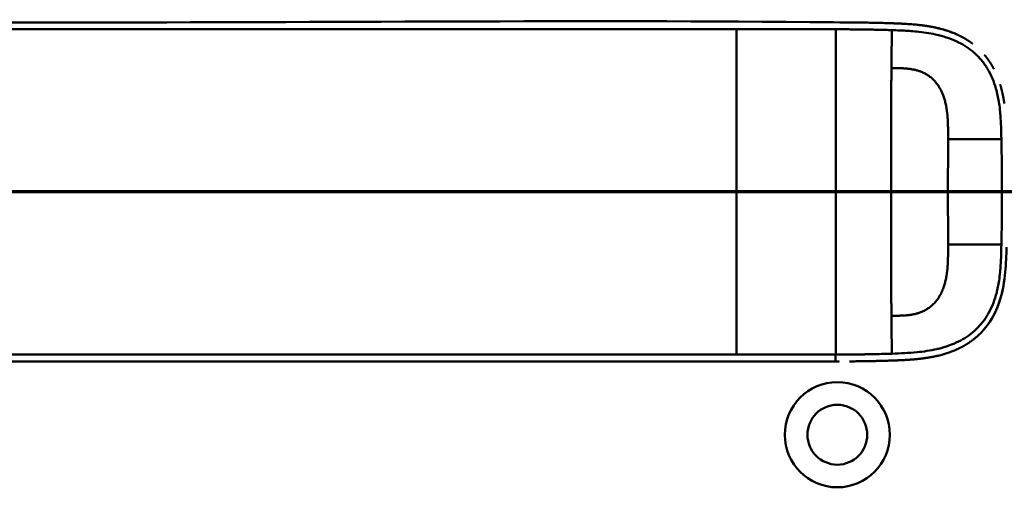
# Model space of a CAD drawing. Header units: millimetres. Extents: x 20 to 833, y 20 to 574.
# Tile 24 of 26: x 659 to 746, y 381 to 423. Entities that reach past the tile are written whole.
import ezdxf

# ---------------------------------------------------------------- set-up
doc = ezdxf.new("R2010")
doc.units = ezdxf.units.MM
doc.header["$LTSCALE"] = 2
for name, color, linetype, lineweight in [('Schnittansichtslinien(DIN)', 7, 'Continuous', 70), ('Sichtbare Kanten(DIN)', 7, 'Continuous', 50), ('Sichtbare tangentiale Kanten(DIN)', 7, 'Continuous', 50)]:
    doc.layers.add(name, color=color, linetype=linetype, lineweight=lineweight)

# ---------------------------------------------------------------- blocks, each defined once
blk = doc.blocks.new('2DTransSchnitt0')
at = {"layer": 'Schnittansichtslinien(DIN)', "linetype": 'Continuous'}
blk.add_line((392.874, 203.794), (261.203, 203.794), dxfattribs=at)

msp = doc.modelspace()

# ---------------------------------------------------------------- linework, layer by layer
at = {"layer": 'Sichtbare Kanten(DIN)'}
for p, q in [((733.442, 422.573), (733.442, 422.573)), ((731.006, 392.588), (731.071, 392.588))]:
    msp.add_line(p, q, dxfattribs=at)
for radius in [4.65, 2.65]:
    msp.add_circle((731.216, 386.101), radius, dxfattribs=at)
for radius, start, end in [(11.7, 33.30625, 33.34865), (11.6, 32.44432, 32.48803), (11.5, 31.57112, 31.61294), (11.6, 327.51746, 327.56366), (11.5, 328.39068, 328.43445), (11.7, 326.65937, 326.70471)]:
    msp.add_arc((731.216, 407.601), radius, start, end, dxfattribs=at)
for points, degree, knots in [([(602.254, 422.588), (602.254, 422.588), (602.255, 422.588), (602.258, 422.588), (602.259, 422.588), (602.267, 422.588), (602.274, 422.588), (602.293, 422.588), (602.306, 422.588), (602.538, 422.588), (602.757, 422.588), (611.309, 422.588), (619.642, 422.588), (640.475, 422.588), (652.975, 422.588), (687.984, 422.588), (710.494, 422.826), (733, 422.578)], 3, [0, 0, 0, 0, 0.000244, 0.000244, 0.000732, 0.000732, 0.002686, 0.002686, 0.006592, 0.006592, 0.072219, 0.072219, 2.572219, 2.572219, 6.32222, 6.32222, 13.074804, 13.074804, 13.074804, 13.074804]), ([(731.961, 422.586), (731.907, 422.587), (731.803, 422.587), (731.7, 422.587), (731.596, 422.588), (731.492, 422.588), (731.443, 422.588)], 5, [0.42603189, 0.42603189, 0.42603189, 0.42603189, 0.42603189, 0.42603189, 0.4539452, 0.47894046, 0.47894046, 0.47894046, 0.47894046, 0.47894046, 0.47894046]), ([(731.961, 422.586), (731.961, 422.586), (731.961, 422.586), (731.962, 422.586), (731.962, 422.586), (731.962, 422.586), (731.963, 422.586), (731.964, 422.586), (731.965, 422.586), (731.97, 422.586), (731.974, 422.586), (731.988, 422.586), (731.999, 422.586), (732.042, 422.586), (732.074, 422.586), (732.202, 422.585), (732.298, 422.584), (732.682, 422.582), (732.97, 422.579), (734.12, 422.564), (734.982, 422.546), (736.417, 422.5), (737.017, 422.477), (738.49, 422.374), (739.36, 422.268), (740.567, 421.975), (740.925, 421.867), (741.398, 421.693), (741.522, 421.644), (741.666, 421.583), (741.689, 421.573), (741.72, 421.559), (741.729, 421.556), (741.74, 421.551), (741.743, 421.549), (741.747, 421.548), (741.747, 421.548), (741.747, 421.547), (741.747, 421.547), (741.747, 421.547), (741.748, 421.547), (741.748, 421.547), (741.748, 421.547), (741.748, 421.547)], 3, [0, 0, 0, 0, 0.000049, 0.000049, 0.000089, 0.000089, 0.000209, 0.000209, 0.000569, 0.000569, 0.001649, 0.001649, 0.004889, 0.004889, 0.014609, 0.014609, 0.043771, 0.043771, 0.131252, 0.131252, 0.393929, 0.393929, 0.579959, 0.579959, 0.859879, 0.859879, 0.981551, 0.981551, 1.025129, 1.025129, 1.033299, 1.033299, 1.036362, 1.036362, 1.037511, 1.037511, 1.037619, 1.037619, 1.037659, 1.037659, 1.037672, 1.037672, 1.037686, 1.037686, 1.037686, 1.037686]), ([(733, 422.578), (733, 422.578), (733, 422.578), (733, 422.578), (733, 422.578), (733.001, 422.578), (733.002, 422.578), (733.004, 422.578), (733.005, 422.578), (733.011, 422.578), (733.016, 422.578), (733.041, 422.578), (733.061, 422.578), (733.24, 422.576), (733.404, 422.573), (733.557, 422.571), (733.558, 422.571), (733.558, 422.571)], 3, [0, 0, 0, 0, 0.00001172, 0.00001172, 0.00005859, 0.00005859, 0.00024601, 0.00024601, 0.00062079, 0.00062079, 0.0021199, 0.0021199, 0.00811629, 0.00811629, 0.0566091, 0.0566091, 0.05667753, 0.05667753, 0.05667753, 0.05667753]), ([(733, 422.578), (733, 422.578), (733, 422.578), (733.001, 422.578), (733.001, 422.578), (733.001, 422.578), (733.002, 422.578), (733.003, 422.578), (733.004, 422.578), (733.009, 422.578), (733.013, 422.578), (733.027, 422.578), (733.038, 422.578), (733.08, 422.577), (733.112, 422.577), (733.24, 422.576), (733.336, 422.574), (733.718, 422.569), (734.004, 422.564), (734.719, 422.55), (735.143, 422.54), (736.205, 422.507), (736.835, 422.487), (738.399, 422.385), (739.321, 422.279), (740.576, 421.972), (740.933, 421.865), (741.406, 421.69), (741.529, 421.641), (741.674, 421.579), (741.696, 421.57), (741.727, 421.556), (741.736, 421.552), (741.745, 421.548), (741.746, 421.548), (741.747, 421.548), (741.747, 421.547), (741.747, 421.547), (741.747, 421.547), (741.748, 421.547), (741.748, 421.547), (741.748, 421.547)], 3, [0, 0, 0, 0, 0.0000524, 0.0000524, 0.0000924, 0.0000924, 0.0002124, 0.0002124, 0.0005725, 0.0005725, 0.0016526, 0.0016526, 0.0048926, 0.0048926, 0.0146128, 0.0146128, 0.0437745, 0.0437745, 0.1312559, 0.1312559, 0.2625352, 0.2625352, 0.4595205, 0.4595205, 0.7558135, 0.7558135, 0.8773066, 0.8773066, 0.920886, 0.920886, 0.9290554, 0.9290554, 0.932119, 0.932119, 0.9324062, 0.9324062, 0.932514, 0.932514, 0.9325342, 0.9325342, 0.9325526, 0.9325526, 0.9325526, 0.9325526]), ([(734.139, 422.561), (734.139, 422.561), (734.139, 422.561), (734.139, 422.561), (734.14, 422.561), (734.14, 422.561), (734.141, 422.561), (734.142, 422.561), (734.143, 422.561), (734.146, 422.561), (734.148, 422.561), (734.182, 422.561), (734.213, 422.56), (734.28, 422.559), (734.316, 422.558), (734.478, 422.555), (734.605, 422.552), (734.729, 422.549), (734.731, 422.549), (734.733, 422.549), (734.734, 422.549), (734.734, 422.549)], 3, [0, 0, 0, 0, 0.0000377, 0.0000377, 0.00011278, 0.00011278, 0.0002629, 0.0002629, 0.00056309, 0.00056309, 0.00116347, 0.00116347, 0.01076959, 0.01076959, 0.02174435, 0.02174435, 0.06025447, 0.06025447, 0.06086363, 0.06086363, 0.06090746, 0.06090746, 0.06090746, 0.06090746]), ([(735.397, 422.532), (735.397, 422.532), (735.398, 422.532), (735.398, 422.532), (735.398, 422.532), (735.399, 422.532), (735.399, 422.532), (735.401, 422.532), (735.402, 422.532), (735.407, 422.532), (735.41, 422.531), (735.424, 422.531), (735.435, 422.531), (735.477, 422.53), (735.509, 422.529), (735.635, 422.525), (735.729, 422.522), (735.831, 422.519), (735.839, 422.518), (735.855, 422.518), (735.861, 422.518), (735.868, 422.517), (735.868, 422.517), (735.868, 422.517), (735.868, 422.517), (735.868, 422.517), (735.868, 422.517), (735.868, 422.517), (735.868, 422.517), (735.868, 422.517)], 3, [0, 0, 0, 0, 0.00008353, 0.00008353, 0.00012354, 0.00012354, 0.0002436, 0.0002436, 0.00060375, 0.00060375, 0.00168398, 0.00168398, 0.00492428, 0.00492428, 0.01464488, 0.01464488, 0.04381064, 0.04381064, 0.04654446, 0.04654446, 0.04859579, 0.04859579, 0.04864157, 0.04864157, 0.04866521, 0.04866521, 0.04867777, 0.04867777, 0.04869246, 0.04869246, 0.04869246, 0.04869246]), ([(743.18, 420.717), (742.956, 420.885), (742.679, 421.07), (742.393, 421.238), (742.098, 421.39), (741.798, 421.525), (741.748, 421.547)], 5, [0.9414719, 0.9414719, 0.9414719, 0.9414719, 0.9414719, 0.9414719, 1.090608, 1.1201523, 1.1201523, 1.1201523, 1.1201523, 1.1201523, 1.1201523]), ([(745.071, 418.492), (745.053, 418.526), (744.914, 418.785), (744.763, 419.035), (744.599, 419.275), (744.424, 419.504), (744.264, 419.694)], 5, [0.6357812, 0.6357812, 0.6357812, 0.6357812, 0.6357812, 0.6357812, 0.6552057, 0.7840573, 0.7840573, 0.7840573, 0.7840573, 0.7840573, 0.7840573]), ([(746.008, 415.404), (745.973, 415.652), (745.917, 415.996), (745.848, 416.338), (745.766, 416.677), (745.668, 417.01), (745.639, 417.104)], 5, [0.3143367, 0.3143367, 0.3143367, 0.3143367, 0.3143367, 0.3143367, 0.4375046, 0.4859488, 0.4859488, 0.4859488, 0.4859488, 0.4859488, 0.4859488]), ([(746.203, 402.712), (746.186, 401.973), (746.161, 401.232), (746.016, 399.685), (745.882, 398.872), (745.573, 397.852), (745.485, 397.603), (745.353, 397.279), (745.319, 397.198), (745.271, 397.092), (745.259, 397.066), (745.229, 397), (745.203, 396.945), (745.192, 396.922)], 3, [0, 0, 0, 0, 0.221932, 0.221932, 0.4671606, 0.4671606, 0.5482925, 0.5482925, 0.5753061, 0.5753061, 0.5843095, 0.5843095, 0.5976662, 0.5976662, 0.5976662, 0.5976662]), ([(745.739, 398.419), (745.745, 398.445), (745.826, 398.752), (745.895, 399.064), (745.952, 399.378), (745.999, 399.694), (746.036, 399.984)], 5, [1.2933884, 1.2933884, 1.2933884, 1.2933884, 1.2933884, 1.2933884, 1.3063885, 1.4503927, 1.4503927, 1.4503927, 1.4503927, 1.4503927, 1.4503927]), ([(745.739, 398.419), (745.739, 398.419), (745.739, 398.419), (745.739, 398.419), (745.739, 398.419), (745.738, 398.418), (745.738, 398.418), (745.738, 398.417), (745.738, 398.417), (745.736, 398.409), (745.734, 398.401), (745.729, 398.384), (745.727, 398.375), (745.717, 398.341), (745.711, 398.316), (745.667, 398.159), (745.627, 398.028), (745.527, 397.725), (745.465, 397.555), (745.102, 396.655), (744.692, 395.972), (744.015, 395.195), (743.823, 395), (743.552, 394.759), (743.483, 394.7), (743.39, 394.623), (743.366, 394.604), (743.313, 394.562), (743.276, 394.532), (743.253, 394.515)], 3, [0, 0, 0, 0, 0.0000192, 0.0000192, 0.0000575, 0.0000575, 0.0001341, 0.0001341, 0.0002873, 0.0002873, 0.0027387, 0.0027387, 0.0056846, 0.0056846, 0.0135404, 0.0135404, 0.0554501, 0.0554501, 0.1113472, 0.1113472, 0.3551706, 0.3551706, 0.4435665, 0.4435665, 0.4729867, 0.4729867, 0.4827919, 0.4827919, 0.4950785, 0.4950785, 0.4950785, 0.4950785]), ([(744.379, 395.623), (744.512, 395.79), (744.692, 396.036), (744.859, 396.293), (745.012, 396.562), (745.152, 396.84), (745.192, 396.922)], 5, [0.9781211, 0.9781211, 0.9781211, 0.9781211, 0.9781211, 0.9781211, 1.088696, 1.1346917, 1.1346917, 1.1346917, 1.1346917, 1.1346917, 1.1346917]), ([(741.64, 393.582), (741.712, 393.613), (742.052, 393.762), (742.385, 393.93), (742.707, 394.12), (743.017, 394.333), (743.253, 394.515)], 5, [0.6106292, 0.6106292, 0.6106292, 0.6106292, 0.6106292, 0.6106292, 0.6533112, 0.8117168, 0.8117168, 0.8117168, 0.8117168, 0.8117168, 0.8117168]), ([(741.64, 393.582), (741.64, 393.582), (741.64, 393.582), (741.64, 393.582), (741.64, 393.582), (741.639, 393.582), (741.639, 393.582), (741.637, 393.581), (741.635, 393.58), (741.629, 393.578), (741.624, 393.576), (741.608, 393.569), (741.595, 393.564), (741.517, 393.531), (741.45, 393.504), (741.293, 393.444), (741.203, 393.411), (740.87, 393.295), (740.622, 393.221), (740.288, 393.134), (740.204, 393.113), (740.092, 393.086), (740.063, 393.08), (739.992, 393.063), (739.933, 393.051), (739.903, 393.044)], 3, [0, 0, 0, 0, 0.0000115, 0.0000115, 0.000048, 0.000048, 0.000194, 0.000194, 0.0007777, 0.0007777, 0.0024395, 0.0024395, 0.006871, 0.006871, 0.0305072, 0.0305072, 0.0620233, 0.0620233, 0.1461161, 0.1461161, 0.1741292, 0.1741292, 0.1834664, 0.1834664, 0.1978802, 0.1978802, 0.1978802, 0.1978802]), ([(581.987, 392.588), (582.417, 392.588), (582.857, 392.588), (583.307, 392.588), (585.838, 392.588), (588.579, 392.588), (591.32, 392.588), (593.569, 392.588), (595.84, 392.588), (598.11, 392.588), (608.214, 392.588), (618.363, 392.588), (628.486, 392.588), (645.394, 392.588), (662.32, 392.588), (679.233, 392.588), (687.689, 392.588), (696.149, 392.588), (704.607, 392.588), (708.835, 392.588), (713.063, 392.588), (717.292, 392.588), (719.957, 392.588), (722.633, 392.588), (725.279, 392.588), (726.834, 392.588), (728.368, 392.588), (729.914, 392.588), (730.276, 392.588), (730.634, 392.588), (731.006, 392.588)], 3, [4.075655, 4.075655, 4.075655, 4.075655, 4.2235, 4.2235, 4.2235, 5.055186, 5.055186, 5.055186, 5.737675, 5.737675, 5.737675, 8.775646, 8.775646, 8.775646, 13.850256, 13.850256, 13.850256, 16.38756, 16.38756, 16.38756, 17.656213, 17.656213, 17.656213, 18.455338, 18.455338, 18.455338, 18.924865, 18.924865, 18.924865, 19.034762, 19.034762, 19.034762, 19.034762]), ([(731.378, 392.588), (731.377, 392.588), (731.377, 392.588), (731.377, 392.588), (731.377, 392.588), (731.377, 392.588), (731.377, 392.588), (731.376, 392.588), (731.375, 392.588), (731.373, 392.588), (731.371, 392.588), (731.352, 392.588), (731.333, 392.588), (731.291, 392.588), (731.267, 392.588), (731.211, 392.588), (731.179, 392.588), (731.136, 392.588), (731.125, 392.588), (731.111, 392.588), (731.107, 392.588), (731.102, 392.588), (731.101, 392.588), (731.1, 392.588), (731.099, 392.588), (731.099, 392.588), (731.098, 392.588), (731.098, 392.588), (731.098, 392.588), (731.098, 392.588)], 3, [0, 0, 0, 0, 0.00001014, 0.00001014, 0.00003718, 0.00003718, 0.00010928, 0.00010928, 0.00030152, 0.00030152, 0.00081411, 0.00081411, 0.00628175, 0.00628175, 0.01357182, 0.01357182, 0.02329254, 0.02329254, 0.02653294, 0.02653294, 0.02761321, 0.02761321, 0.02797342, 0.02797342, 0.02809354, 0.02809354, 0.02813358, 0.02813358, 0.02817901, 0.02817901, 0.02817901, 0.02817901]), ([(733.494, 392.604), (733.494, 392.604), (733.494, 392.604), (733.493, 392.604), (733.493, 392.604), (733.493, 392.604), (733.492, 392.604), (733.491, 392.604), (733.49, 392.604), (733.485, 392.604), (733.481, 392.604), (733.467, 392.604), (733.457, 392.604), (733.414, 392.603), (733.382, 392.603), (733.255, 392.601), (733.159, 392.6), (733.034, 392.598), (733.005, 392.598), (732.962, 392.597), (732.947, 392.597), (732.926, 392.597), (732.918, 392.597), (732.907, 392.597), (732.904, 392.597), (732.898, 392.597), (732.896, 392.597), (732.894, 392.597), (732.893, 392.597), (732.891, 392.597), (732.891, 392.597), (732.89, 392.597), (732.89, 392.597), (732.89, 392.597), (732.89, 392.597), (732.889, 392.597), (732.889, 392.597), (732.889, 392.597), (732.889, 392.597), (732.889, 392.597)], 3, [0, 0, 0, 0, 0.00004397, 0.00004397, 0.00008398, 0.00008398, 0.00020403, 0.00020403, 0.0005641, 0.0005641, 0.00164418, 0.00164418, 0.00488428, 0.00488428, 0.0146045, 0.0146045, 0.04376599, 0.04376599, 0.05259311, 0.05259311, 0.05700706, 0.05700706, 0.05921423, 0.05921423, 0.06031797, 0.06031797, 0.06086997, 0.06086997, 0.06114611, 0.06114611, 0.0612843, 0.0612843, 0.06135353, 0.06135353, 0.06138827, 0.06138827, 0.06140577, 0.06140577, 0.06142382, 0.06142382, 0.06142382, 0.06142382]), ([(733.494, 392.604), (733.504, 392.604), (733.515, 392.604), (733.718, 392.607), (733.91, 392.61), (734.102, 392.614)], 3, [0.24765069, 0.24765069, 0.24765069, 0.24765069, 0.25084549, 0.25084549, 0.31053471, 0.31053471, 0.31053471, 0.31053471]), ([(734.711, 392.627), (734.712, 392.627), (734.711, 392.627), (734.711, 392.627), (734.711, 392.627), (734.71, 392.627), (734.71, 392.627), (734.709, 392.627), (734.707, 392.627), (734.703, 392.626), (734.699, 392.626), (734.685, 392.626), (734.675, 392.626), (734.633, 392.625), (734.602, 392.624), (734.475, 392.621), (734.38, 392.619), (734.254, 392.617), (734.224, 392.616), (734.178, 392.615), (734.163, 392.615), (734.14, 392.615), (734.133, 392.615), (734.121, 392.614), (734.117, 392.614), (734.112, 392.614), (734.11, 392.614), (734.107, 392.614), (734.106, 392.614), (734.104, 392.614), (734.104, 392.614), (734.103, 392.614), (734.103, 392.614), (734.103, 392.614), (734.102, 392.614), (734.102, 392.614), (734.102, 392.614), (734.102, 392.614), (734.102, 392.614), (734.102, 392.614)], 3, [0, 0, 0, 0, 0.00004679, 0.00004679, 0.00008683, 0.00008683, 0.00020695, 0.00020695, 0.00056714, 0.00056714, 0.00164737, 0.00164737, 0.00488764, 0.00488764, 0.01460816, 0.01460816, 0.04377111, 0.04377111, 0.05307842, 0.05307842, 0.05773294, 0.05773294, 0.06006067, 0.06006067, 0.0612249, 0.0612249, 0.06180736, 0.06180736, 0.06209893, 0.06209893, 0.06224505, 0.06224505, 0.06231845, 0.06231845, 0.06235547, 0.06235547, 0.0623743, 0.0623743, 0.06239437, 0.06239437, 0.06239437, 0.06239437]), ([(734.711, 392.627), (734.72, 392.627), (734.729, 392.627), (734.939, 392.632), (735.14, 392.637), (735.355, 392.643), (735.37, 392.643), (735.384, 392.644)], 3, [0.37393253, 0.37393253, 0.37393253, 0.37393253, 0.37659725, 0.37659725, 0.43947313, 0.43947313, 0.44398793, 0.44398793, 0.44398793, 0.44398793]), ([(735.873, 392.659), (735.873, 392.659), (735.873, 392.659), (735.873, 392.659), (735.872, 392.659), (735.872, 392.659), (735.872, 392.659), (735.871, 392.659), (735.87, 392.659), (735.867, 392.659), (735.865, 392.659), (735.857, 392.658), (735.85, 392.658), (735.824, 392.657), (735.805, 392.657), (735.726, 392.654), (735.666, 392.652), (735.57, 392.649), (735.533, 392.648), (735.477, 392.647), (735.459, 392.646), (735.431, 392.645), (735.422, 392.645), (735.408, 392.645), (735.403, 392.644), (735.396, 392.644), (735.393, 392.644), (735.39, 392.644), (735.389, 392.644), (735.387, 392.644), (735.386, 392.644), (735.385, 392.644), (735.385, 392.644), (735.385, 392.644), (735.385, 392.644), (735.384, 392.644), (735.384, 392.644), (735.384, 392.644), (735.384, 392.644), (735.384, 392.644), (735.384, 392.644), (735.384, 392.644)], 3, [0, 0, 0, 0, 0.00003013, 0.00003013, 0.00007034, 0.00007034, 0.00014619, 0.00014619, 0.00037365, 0.00037365, 0.00105564, 0.00105564, 0.00310099, 0.00310099, 0.00923645, 0.00923645, 0.0276432, 0.0276432, 0.03908296, 0.03908296, 0.04480554, 0.04480554, 0.04766805, 0.04766805, 0.04910018, 0.04910018, 0.04981701, 0.04981701, 0.05017617, 0.05017617, 0.05035647, 0.05035647, 0.05044732, 0.05044732, 0.05049344, 0.05049344, 0.05051717, 0.05051717, 0.05052964, 0.05052964, 0.05054374, 0.05054374, 0.05054374, 0.05054374]), ([(735.873, 392.659), (735.896, 392.66), (735.919, 392.66), (735.985, 392.663), (736.028, 392.664), (736.071, 392.666)], 3, [0.49512213, 0.49512213, 0.49512213, 0.49512213, 0.50234902, 0.50234902, 0.51589536, 0.51589536, 0.51589536, 0.51589536]), ([(736.071, 392.666), (736.071, 392.666), (736.487, 392.68), (737.271, 392.71), (738.048, 392.758), (738.807, 392.838), (739.554, 392.969), (739.903, 393.044)], 5, [0, 0, 0, 0, 0, 0, 0.0002339, 0.2179263, 0.4125768, 0.4125768, 0.4125768, 0.4125768, 0.4125768, 0.4125768])]:
    msp.add_open_spline(points, degree=degree, knots=knots, dxfattribs=at)
for points, degree in [([(736.976, 422.474), (736.796, 422.483), (736.615, 422.491), (736.434, 422.498), (736.253, 422.504), (736.071, 422.511)], 5), ([(740.056, 422.098), (739.73, 422.173), (739.401, 422.235), (739.07, 422.288), (738.737, 422.331), (738.402, 422.367)], 5), ([(731.072, 392.588), (731.08, 392.588), (731.089, 392.588), (731.098, 392.588)], 3), ([(732.305, 392.592), (732.501, 392.593), (732.695, 392.595), (732.889, 392.597)], 3)]:
    msp.add_open_spline(points, degree=degree, dxfattribs=at)
at = {"layer": 'Sichtbare tangentiale Kanten(DIN)'}
for p, q in [((741.027, 412.246), (741.027, 412.255)), ((745.751, 412.246), (741.027, 412.246)), ((722.284, 407.588), (594.81, 407.588)), ((745.751, 402.93), (741.027, 402.93)), ((741.027, 402.93), (741.027, 402.922)), ((731.065, 393.198), (731.072, 393.198))]:
    msp.add_line(p, q, dxfattribs=at)
for centre, major_axis, start_param, end_param in [((741.11, 407.028), (-0.005, 10.727), 1.062853, 1.518569), ((741.11, 408.148), (-0.005, -10.727), 4.764555, 5.220332)]:
    msp.add_ellipse(centre, major_axis=major_axis, ratio=0.008579, start_param=start_param, end_param=end_param, dxfattribs=at)
for points, degree, knots in [([(626.678, 421.978), (653.235, 421.978), (679.793, 421.978), (706.35, 421.978), (707.728, 421.978), (709.106, 421.978), (710.484, 421.978), (711.762, 421.978), (713.039, 421.978), (714.317, 421.978), (716.972, 421.978), (719.628, 421.978), (722.284, 421.978)], 3, [3.18679, 3.18679, 3.18679, 3.18679, 11.154099, 11.154099, 11.154099, 11.571149, 11.571149, 11.571149, 11.950756, 11.950756, 11.950756, 12.747463, 12.747463, 12.747463, 12.747463]), ([(722.284, 421.978), (722.453, 421.978), (722.623, 421.978), (722.792, 421.978), (722.991, 421.978), (723.188, 421.978), (723.404, 421.978), (723.804, 421.978), (724.151, 421.978), (724.49, 421.978), (724.523, 421.978), (724.56, 421.978), (724.597, 421.978), (724.946, 421.978), (725.272, 421.978), (725.603, 421.978), (725.968, 421.978), (726.329, 421.978), (726.693, 421.978), (727.055, 421.978), (727.416, 421.978), (727.773, 421.977), (727.911, 421.977), (728.052, 421.977), (728.193, 421.977), (728.419, 421.977), (728.642, 421.977), (728.868, 421.977), (729.239, 421.978), (729.606, 421.978), (729.977, 421.978), (730.34, 421.978), (730.705, 421.978), (731.056, 421.978), (731.065, 421.978), (731.068, 421.978), (731.072, 421.978)], 3, [0, 0, 0, 0, 0.0507807, 0.0507807, 0.0507807, 0.1102021, 0.1102021, 0.1102021, 0.2202767, 0.2202767, 0.2202767, 0.2309529, 0.2309529, 0.2309529, 0.3302295, 0.3302295, 0.3302295, 0.4395805, 0.4395805, 0.4395805, 0.5485418, 0.5485418, 0.5485418, 0.5906345, 0.5906345, 0.5906345, 0.6580998, 0.6580998, 0.6580998, 0.7689055, 0.7689055, 0.7689055, 0.8770848, 0.8770848, 0.8770848, 0.8799746, 0.8799746, 0.8799746, 0.8799746]), ([(731.072, 421.978), (731.092, 421.978), (731.111, 421.978), (731.131, 421.978), (731.341, 421.978), (731.549, 421.978), (731.756, 421.977), (731.962, 421.976), (732.169, 421.975), (732.376, 421.974), (732.583, 421.972), (732.789, 421.971), (732.993, 421.969), (733.07, 421.968), (733.147, 421.967), (733.225, 421.966), (733.353, 421.964), (733.482, 421.963), (733.611, 421.961), (733.818, 421.958), (734.023, 421.954), (734.227, 421.95), (734.431, 421.947), (734.635, 421.942), (734.841, 421.937), (735.046, 421.932), (735.248, 421.927), (735.449, 421.921), (735.65, 421.916), (735.854, 421.909), (736.055, 421.902)], 3, [0, 0, 0, 0, 0.005938, 0.005938, 0.005938, 0.068767, 0.068767, 0.068767, 0.1314145, 0.1314145, 0.1314145, 0.1940469, 0.1940469, 0.1940469, 0.2177013, 0.2177013, 0.2177013, 0.256742, 0.256742, 0.256742, 0.3195011, 0.3195011, 0.3195011, 0.3822317, 0.3822317, 0.3822317, 0.4449585, 0.4449585, 0.4449585, 0.5075707, 0.5075707, 0.5075707, 0.5075707]), ([(736.055, 421.902), (736.099, 421.901), (736.142, 421.899), (736.186, 421.898), (736.452, 421.888), (736.717, 421.878), (736.977, 421.866), (737.392, 421.846), (737.804, 421.82), (738.226, 421.779), (738.516, 421.752), (738.805, 421.717), (739.085, 421.675), (739.366, 421.634), (739.633, 421.585), (739.9, 421.527), (739.987, 421.508), (740.076, 421.488), (740.167, 421.466), (740.483, 421.388), (740.797, 421.296), (741.095, 421.189), (741.394, 421.083), (741.678, 420.963), (741.96, 420.822), (742.206, 420.699), (742.45, 420.558), (742.68, 420.405), (742.911, 420.251), (743.128, 420.086), (743.334, 419.905), (743.386, 419.858), (743.439, 419.811), (743.491, 419.761), (743.72, 419.546), (743.932, 419.311), (744.125, 419.061), (744.318, 418.811), (744.492, 418.544), (744.646, 418.265), (744.795, 417.996), (744.925, 417.714), (745.039, 417.42), (745.152, 417.125), (745.251, 416.815), (745.335, 416.481), (745.341, 416.458), (745.347, 416.435), (745.352, 416.414), (745.442, 416.05), (745.515, 415.656), (745.572, 415.232), (745.607, 414.972), (745.633, 414.726), (745.655, 414.464), (745.657, 414.433), (745.66, 414.404), (745.662, 414.376), (745.688, 414.048), (745.706, 413.711), (745.72, 413.358), (745.734, 413.006), (745.741, 412.742), (745.751, 412.246)], 3, [0, 0, 0, 0, 0.013527, 0.013527, 0.013527, 0.095792, 0.095792, 0.095792, 0.227559, 0.227559, 0.227559, 0.318199, 0.318199, 0.318199, 0.408838, 0.408838, 0.408838, 0.438587, 0.438587, 0.438587, 0.543091, 0.543091, 0.543091, 0.647595, 0.647595, 0.647595, 0.739004, 0.739004, 0.739004, 0.830413, 0.830413, 0.830413, 0.853725, 0.853725, 0.853725, 0.956085, 0.956085, 0.956085, 1.058446, 1.058446, 1.058446, 1.157356, 1.157356, 1.157356, 1.256266, 1.256266, 1.256266, 1.263312, 1.263312, 1.263312, 1.386941, 1.386941, 1.386941, 1.462444, 1.462444, 1.462444, 1.471505, 1.471505, 1.471505, 1.578132, 1.578132, 1.578132, 1.68476, 1.68476, 1.68476, 1.68476]), ([(741.027, 412.255), (741.029, 412.79), (741.035, 414.153), (740.903, 415.692), (740.226, 417.499), (738.795, 418.369), (737.535, 418.547), (736.517, 418.542), (736.008, 418.554)], 5, [0, 0, 0, 0, 0, 0, 0.2492, 0.4992, 0.7492, 0.9992, 0.9992, 0.9992, 0.9992, 0.9992, 0.9992]), ([(745.801, 407.588), (745.801, 407.783), (745.801, 407.976), (745.8, 408.169), (745.798, 409.134), (745.789, 410.1), (745.773, 411.072), (745.77, 411.268), (745.767, 411.46), (745.763, 411.647), (745.76, 411.833), (745.756, 412.025), (745.752, 412.224), (745.751, 412.232), (745.751, 412.239), (745.751, 412.246)], 3, [0, 0, 0, 0, 0.0579521, 0.0579521, 0.0579521, 0.3477131, 0.3477131, 0.3477131, 0.4058533, 0.4058533, 0.4058533, 0.4636935, 0.4636935, 0.4636935, 0.4658128, 0.4658128, 0.4658128, 0.4658128]), ([(731.072, 407.588), (729.718, 407.588), (728.336, 407.588), (726.776, 407.588), (725.217, 407.588), (723.749, 407.588), (722.284, 407.588)], 3, [0, 0, 0, 0, 0.4403832, 0.4403832, 0.4403832, 0.8807664, 0.8807664, 0.8807664, 0.8807664]), ([(741.017, 407.588), (741.481, 407.588), (741.815, 407.588), (742.218, 407.588), (742.622, 407.588), (743.016, 407.588), (743.409, 407.588), (743.508, 407.588), (743.606, 407.588), (743.704, 407.588), (743.999, 407.588), (744.295, 407.588), (744.592, 407.588), (744.642, 407.588), (744.691, 407.588), (744.741, 407.588), (744.791, 407.588), (744.841, 407.588), (744.891, 407.588), (745.14, 407.588), (745.391, 407.588), (745.648, 407.588), (745.7, 407.588), (745.751, 407.588), (745.801, 407.588)], 3, [0, 0, 0, 0, 0.1300988, 0.1300988, 0.1300988, 0.2601975, 0.2601975, 0.2601975, 0.2927222, 0.2927222, 0.2927222, 0.3902963, 0.3902963, 0.3902963, 0.4065586, 0.4065586, 0.4065586, 0.422821, 0.422821, 0.422821, 0.5041327, 0.5041327, 0.5041327, 0.5203951, 0.5203951, 0.5203951, 0.5203951]), ([(741.027, 402.922), (741.029, 402.397), (741.035, 401.016), (740.9, 399.486), (740.23, 397.677), (738.79, 396.806), (737.539, 396.63), (736.698, 396.639), (736.008, 396.622)], 5, [0, 0, 0, 0, 0, 0, 0.2491944, 0.4991944, 0.7491944, 0.9991944, 0.9991944, 0.9991944, 0.9991944, 0.9991944, 0.9991944]), ([(736.055, 393.274), (736.797, 393.299), (737.537, 393.329), (738.261, 393.4), (738.865, 393.459), (739.454, 393.545), (740.028, 393.677), (740.077, 393.689), (740.126, 393.7), (740.175, 393.712), (740.491, 393.79), (740.804, 393.883), (741.101, 393.989), (741.398, 394.095), (741.682, 394.215), (741.962, 394.355), (742.208, 394.479), (742.451, 394.619), (742.681, 394.772), (742.912, 394.926), (743.128, 395.091), (743.334, 395.272), (743.387, 395.319), (743.441, 395.368), (743.494, 395.418), (743.723, 395.633), (743.935, 395.868), (744.128, 396.118), (744.32, 396.368), (744.494, 396.635), (744.648, 396.914), (744.796, 397.183), (744.926, 397.464), (745.039, 397.758), (745.153, 398.053), (745.251, 398.362), (745.335, 398.695), (745.342, 398.719), (745.347, 398.742), (745.353, 398.763), (745.44, 399.118), (745.512, 399.502), (745.568, 399.914), (745.604, 400.18), (745.631, 400.433), (745.654, 400.701), (745.657, 400.737), (745.659, 400.77), (745.662, 400.802), (745.688, 401.129), (745.706, 401.467), (745.72, 401.819), (745.734, 402.171), (745.741, 402.434), (745.751, 402.93)], 3, [0, 0, 0, 0, 0.230762, 0.230762, 0.230762, 0.423227, 0.423227, 0.423227, 0.439515, 0.439515, 0.439515, 0.543734, 0.543734, 0.543734, 0.647952, 0.647952, 0.647952, 0.739173, 0.739173, 0.739173, 0.830393, 0.830393, 0.830393, 0.854195, 0.854195, 0.854195, 0.956483, 0.956483, 0.956483, 1.058772, 1.058772, 1.058772, 1.157514, 1.157514, 1.157514, 1.256255, 1.256255, 1.256255, 1.263482, 1.263482, 1.263482, 1.383867, 1.383867, 1.383867, 1.461303, 1.461303, 1.461303, 1.471606, 1.471606, 1.471606, 1.578168, 1.578168, 1.578168, 1.684731, 1.684731, 1.684731, 1.684731]), ([(626.678, 393.199), (645.257, 393.199), (663.851, 393.199), (682.426, 393.199), (694.56, 393.199), (706.694, 393.198), (718.829, 393.199), (719.98, 393.199), (721.132, 393.199), (722.284, 393.199)], 3, [3.186788, 3.186788, 3.186788, 3.186788, 8.760538, 8.760538, 8.760538, 12.401919, 12.401919, 12.401919, 12.747463, 12.747463, 12.747463, 12.747463]), ([(722.284, 393.199), (722.448, 393.199), (722.614, 393.199), (722.779, 393.199), (722.981, 393.199), (723.183, 393.199), (723.404, 393.199), (723.803, 393.198), (724.15, 393.198), (724.488, 393.198), (724.516, 393.198), (724.546, 393.198), (724.578, 393.198), (724.933, 393.198), (725.264, 393.198), (725.601, 393.198), (725.965, 393.198), (726.326, 393.198), (726.688, 393.199), (727.05, 393.199), (727.411, 393.199), (727.766, 393.199), (727.871, 393.199), (727.978, 393.199), (728.086, 393.199), (728.347, 393.199), (728.604, 393.199), (728.864, 393.199), (729.234, 393.199), (729.6, 393.199), (729.967, 393.198), (730.336, 393.198), (730.703, 393.198), (731.065, 393.198)], 3, [0, 0, 0, 0, 0.0493687, 0.0493687, 0.0493687, 0.1101418, 0.1101418, 0.1101418, 0.2201433, 0.2201433, 0.2201433, 0.2290985, 0.2290985, 0.2290985, 0.3299892, 0.3299892, 0.3299892, 0.4391613, 0.4391613, 0.4391613, 0.5480388, 0.5480388, 0.5480388, 0.5800984, 0.5800984, 0.5800984, 0.6576871, 0.6576871, 0.6576871, 0.7681813, 0.7681813, 0.7681813, 0.8792555, 0.8792555, 0.8792555, 0.8792555]), ([(731.006, 392.588), (731.036, 392.588), (731.06, 392.637), (731.066, 392.825), (731.069, 392.926), (731.067, 393.056), (731.065, 393.198)], 3, [0, 0, 0, 0, 0.650419, 0.650419, 0.650419, 1, 1, 1, 1]), ([(731.072, 393.198), (731.089, 393.198), (731.107, 393.198), (731.125, 393.198), (731.357, 393.198), (731.599, 393.199), (731.824, 393.199), (732.403, 393.202), (733.017, 393.207), (733.613, 393.215), (733.664, 393.216), (733.717, 393.217), (733.768, 393.218), (733.923, 393.22), (734.074, 393.223), (734.227, 393.226), (734.837, 393.237), (735.448, 393.254), (736.055, 393.274)], 3, [0, 0, 0, 0, 0.0053162, 0.0053162, 0.0053162, 0.0755048, 0.0755048, 0.0755048, 0.2568405, 0.2568405, 0.2568405, 0.2725259, 0.2725259, 0.2725259, 0.3194664, 0.3194664, 0.3194664, 0.5075707, 0.5075707, 0.5075707, 0.5075707])]:
    msp.add_open_spline(points, degree=degree, knots=knots, dxfattribs=at)
for points, degree in [([(722.284, 421.978), (722.284, 420.188), (722.284, 417.688), (722.284, 414.538), (722.284, 411.063), (722.284, 407.588)], 5), ([(731.072, 407.588), (731.072, 411.063), (731.072, 414.538), (731.072, 417.688), (731.072, 420.188), (731.072, 421.978)], 5), ([(736.008, 418.554), (736.015, 419.338), (736.022, 420.072), (736.032, 420.747), (736.042, 421.358), (736.055, 421.902)], 5), ([(736.008, 418.554), (735.993, 416.76), (735.984, 414.684), (735.979, 412.391), (735.976, 409.99), (735.976, 407.588)], 5), ([(722.284, 393.199), (722.284, 394.988), (722.284, 397.489), (722.284, 400.639), (722.284, 404.113), (722.284, 407.588)], 5), ([(735.976, 407.588), (734.463, 407.588), (732.852, 407.588), (731.072, 407.588)], 3), ([(731.072, 407.588), (731.072, 404.113), (731.072, 400.638), (731.072, 397.488), (731.072, 394.988), (731.072, 393.198)], 5), ([(735.976, 407.588), (737.511, 407.588), (739.192, 407.588), (741.017, 407.588)], 3), ([(736.008, 396.622), (735.993, 398.416), (735.984, 400.493), (735.979, 402.785), (735.976, 405.187), (735.976, 407.588)], 5), ([(736.008, 396.622), (736.019, 395.309), (736.034, 394.18), (736.055, 393.274)], 3)]:
    msp.add_open_spline(points, degree=degree, dxfattribs=at)
msp.add_rational_spline([(745.801, 407.588), (745.801, 407.491), (745.801, 407.395), (745.801, 407.298), (745.801, 407.201), (745.8, 407.105), (745.8, 407.009), (745.798, 406.236), (745.792, 405.463), (745.782, 404.691), (745.779, 404.505), (745.776, 404.312), (745.773, 404.111), (745.77, 403.907), (745.767, 403.714), (745.763, 403.53), (745.76, 403.346), (745.756, 403.154), (745.752, 402.951), (745.751, 402.944), (745.751, 402.937), (745.751, 402.93)], [1, 1, 1, 1, 1.00008958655, 1.00008958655, 1, 1, 1, 1, 1.00223380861, 1.00223380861, 1, 1.00382742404, 1.00382742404, 1, 1.00355055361, 1.00355055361, 1, 1, 1, 1], degree=3, knots=[0, 0, 0, 0, 0.0289474, 0.0289474, 0.0289474, 0.0578949, 0.0578949, 0.0578949, 0.2897354, 0.2897354, 0.2897354, 0.347694, 0.347694, 0.347694, 0.4058538, 0.4058538, 0.4058538, 0.4636922, 0.4636922, 0.4636922, 0.4658129, 0.4658129, 0.4658129, 0.4658129], dxfattribs=at)

# ---------------------------------------------------------------- block references
at = {"layer": 'Schnittansichtslinien(DIN)', "xscale": 2, "yscale": 2, "zscale": 2}
msp.add_blockref('2DTransSchnitt0', (0, 0), dxfattribs=at)

doc.saveas('drawing.dxf')
